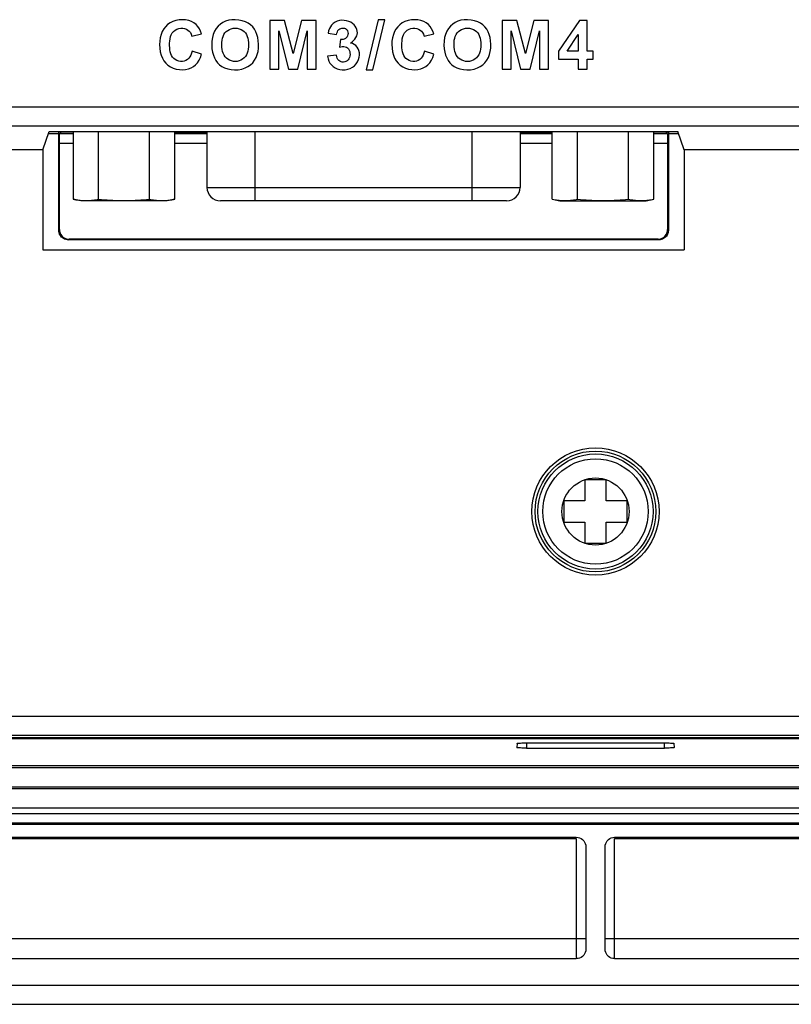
# Model space of a CAD drawing. Extents: x 0 to 1189, y 0 to 841.
# Tile 107 of 125: x 890 to 930, y 272 to 323. Entities that reach past the tile are written whole.
import ezdxf

# ---------------------------------------------------------------- set-up
doc = ezdxf.new("R2010")
doc.units = 0
doc.header["$LTSCALE"] = 65.395
doc.header["$MEASUREMENT"] = 0
for name, color, linetype in [('03___PRT_ALL_CURVES', 7, 'CONTINUOUS'), ('20_ALL_FEATURES', 7, 'CONTINUOUS'), ('7_ALL_FEATURES', 7, 'CONTINUOUS')]:
    doc.layers.add(name, color=color, linetype=linetype)

msp = doc.modelspace()

# ---------------------------------------------------------------- linework, layer by layer
at = {"layer": '03___PRT_ALL_CURVES', "linetype": 'Continuous'}
msp.add_circle((919.78928, 297.74298), 1.75, dxfattribs=at)
at = {"layer": '20_ALL_FEATURES', "linetype": 'Continuous'}
for p, q in [((892.54428, 317.55859), (892.54428, 314.03144)), ((893.86928, 314.03144), (893.86928, 317.55859)), ((896.51928, 314.03144), (896.51928, 317.55859)), ((897.84428, 314.03144), (897.84428, 317.55859)), ((899.52428, 317.55859), (899.52428, 314.64298)), ((902.02428, 317.55859), (902.02428, 314.64298)), ((913.35428, 314.64298), (913.35428, 317.55859)), ((915.85428, 317.55859), (915.85428, 314.64298)), ((917.53428, 314.03144), (917.53428, 317.55859)), ((918.85928, 314.03144), (918.85928, 317.55859)), ((921.50928, 314.03144), (921.50928, 317.55859)), ((922.83428, 314.03144), (922.83428, 317.55859)), ((899.52428, 314.64298), (915.85428, 314.64298)), ((892.94428, 313.94298), (892.54428, 314.03144)), ((897.44428, 313.94298), (892.94428, 313.94298)), ((897.84428, 314.03144), (897.44428, 313.94298)), ((902.02428, 313.94298), (900.22504, 313.94298)), ((915.15394, 313.94298), (913.35428, 313.94298)), ((917.53428, 314.03144), (917.93428, 313.94298)), ((917.93428, 313.94298), (922.43428, 313.94298)), ((922.43428, 313.94298), (922.83428, 314.03144))]:
    msp.add_line(p, q, dxfattribs=at)
for points in [[(892.54428, 314.03144), (892.61761, 314.01571), (892.6911, 314.00166), (892.76474, 313.98928), (892.83866, 313.97847), (892.91273, 313.96933), (892.98661, 313.96218)], [(892.98661, 313.96218), (893.06012, 313.95709), (893.13342, 313.95398), (893.20671, 313.95292), (893.27999, 313.95397), (893.35325, 313.95708), (893.42671, 313.96216), (893.50057, 313.96931), (893.57463, 313.97843), (893.64857, 313.98924), (893.72227, 314.00163), (893.79584, 314.01569), (893.86928, 314.03144)], [(893.86928, 314.03144), (894.01594, 314.01571), (894.16291, 314.00166), (894.3102, 313.98928), (894.45804, 313.97847), (894.60619, 313.96933), (894.75395, 313.96218), (894.90095, 313.95709), (895.04756, 313.95398), (895.19415, 313.95292), (895.34069, 313.95397), (895.48721, 313.95708), (895.63415, 313.96216), (895.78186, 313.96931), (895.92999, 313.97843), (896.07786, 313.98924), (896.22526, 314.00163), (896.3724, 314.01569), (896.51928, 314.03144)], [(896.51928, 314.03144), (896.59261, 314.01571), (896.6661, 314.00166), (896.73974, 313.98928), (896.81366, 313.97847), (896.88773, 313.96933), (896.96161, 313.96218), (897.03512, 313.95709), (897.10842, 313.95398), (897.18171, 313.95292), (897.25499, 313.95397), (897.32825, 313.95708), (897.40171, 313.96216)], [(897.40171, 313.96216), (897.47557, 313.96931), (897.54963, 313.97843), (897.62357, 313.98924), (897.69727, 314.00163), (897.77084, 314.01569), (897.84428, 314.03144)], [(917.53428, 314.03144), (917.6076, 314.01571), (917.68109, 314.00166), (917.75473, 313.98928), (917.82865, 313.97847), (917.90272, 313.96934), (917.9766, 313.96218)], [(917.9766, 313.96218), (918.05011, 313.95709), (918.12341, 313.95398), (918.1967, 313.95292), (918.26998, 313.95397), (918.34324, 313.95707), (918.4167, 313.96216), (918.49056, 313.9693), (918.56462, 313.97843), (918.63856, 313.98924), (918.71226, 314.00163), (918.78583, 314.01569), (918.85928, 314.03144)], [(918.85928, 314.03144), (919.00593, 314.01571), (919.1529, 314.00166), (919.30018, 313.98928), (919.44802, 313.97847), (919.59617, 313.96934), (919.74393, 313.96218), (919.89093, 313.95709), (920.03754, 313.95398), (920.18413, 313.95292), (920.33067, 313.95397), (920.47719, 313.95707), (920.62413, 313.96216), (920.77184, 313.9693), (920.91997, 313.97843), (921.06784, 313.98924), (921.21524, 314.00163), (921.36239, 314.01569), (921.50928, 314.03144)], [(921.50928, 314.03144), (921.5826, 314.01571), (921.65609, 314.00166), (921.72973, 313.98928), (921.80365, 313.97847), (921.87772, 313.96934), (921.9516, 313.96218), (922.02511, 313.95709), (922.09841, 313.95398), (922.1717, 313.95292), (922.24498, 313.95397), (922.31824, 313.95707), (922.3917, 313.96216)], [(922.3917, 313.96216), (922.46556, 313.9693), (922.53962, 313.97843), (922.61356, 313.98924), (922.68726, 314.00163), (922.76083, 314.01569), (922.83428, 314.03144)]]:
    msp.add_lwpolyline(points, dxfattribs=at)
for centre, start, end in [((900.22428, 314.64298), 180, 270), ((915.15428, 314.64298), 270, 0)]:
    msp.add_arc(centre, 0.7, start, end, dxfattribs=at)
at = {"layer": '7_ALL_FEATURES', "linetype": 'Continuous'}
for p, q in [((903.56454, 323.34138), (902.80074, 323.34138)), ((902.80074, 323.34138), (902.80074, 320.81548)), ((904.01584, 321.61868), (903.56454, 323.34138)), ((904.46194, 323.34138), (904.01584, 321.61868)), ((905.22744, 323.34138), (904.46194, 323.34138)), ((905.22744, 320.81548), (905.22744, 323.34138)), ((908.44644, 323.38368), (907.82034, 320.77318)), ((908.17914, 320.77318), (908.80874, 323.38368)), ((908.80874, 323.38368), (908.44644, 323.38368)), ((915.67964, 323.34138), (914.91584, 323.34138)), ((914.91584, 323.34138), (914.91584, 320.81548)), ((916.13094, 321.61868), (915.67964, 323.34138)), ((916.57704, 323.34138), (916.13094, 321.61868)), ((917.34264, 323.34138), (916.57704, 323.34138)), ((917.34264, 320.81548), (917.34264, 323.34138)), ((918.94714, 323.35198), (917.85804, 321.74508)), ((919.35274, 323.35198), (918.94714, 323.35198)), ((919.35274, 321.74678), (919.35274, 323.35198)), ((898.73464, 322.52648), (899.23764, 322.64638)), ((903.27204, 320.81548), (903.27374, 322.80398)), ((903.27374, 322.80398), (903.76784, 320.81548)), ((904.25794, 320.81548), (904.75444, 322.80398)), ((904.75444, 322.80398), (904.75614, 320.81548)), ((905.84484, 322.69048), (906.28804, 322.61468)), ((910.84984, 322.52648), (911.35274, 322.64638)), ((915.38714, 320.81548), (915.38894, 322.80398)), ((915.38894, 322.80398), (915.88304, 320.81548)), ((916.37314, 320.81548), (916.86954, 322.80398)), ((916.86954, 322.80398), (916.87124, 320.81548)), ((918.30944, 321.74678), (918.88494, 322.60938)), ((918.88494, 322.60938), (918.88494, 321.74678)), ((906.48214, 322.34658), (906.42864, 321.95378)), ((899.24474, 321.59508), (898.75234, 321.74678)), ((906.27754, 321.54218), (905.80974, 321.48518)), ((911.35984, 321.59508), (910.86744, 321.74678)), ((917.85804, 321.74508), (917.85804, 321.32348)), ((918.88494, 321.74678), (918.30944, 321.74678)), ((919.66574, 321.74678), (919.35274, 321.74678)), ((919.66574, 321.32348), (919.66574, 321.74678)), ((917.85804, 321.32348), (918.88494, 321.32348)), ((918.88494, 321.32348), (918.88494, 320.81548)), ((919.35274, 321.32348), (919.66574, 321.32348)), ((919.35274, 320.81548), (919.35274, 321.32348)), ((902.80074, 320.81548), (903.27204, 320.81548)), ((903.76784, 320.81548), (904.25794, 320.81548)), ((904.75614, 320.81548), (905.22744, 320.81548)), ((907.82034, 320.77318), (908.17914, 320.77318)), ((914.91584, 320.81548), (915.38714, 320.81548)), ((915.88304, 320.81548), (916.37314, 320.81548)), ((916.87124, 320.81548), (917.34264, 320.81548)), ((918.88494, 320.81548), (919.35274, 320.81548)), ((804.56443, 318.8469), (1017.68391, 318.8469)), ((804.56443, 317.84827), (1018.1833, 317.84827)), ((890.96767, 316.59298), (891.28928, 317.55859)), ((891.28928, 317.55859), (924.08928, 317.55859)), ((891.78928, 317.44298), (891.28928, 317.44298)), ((891.78928, 312.40275), (891.78928, 317.55859)), ((891.838, 317.45155), (891.89781, 317.51136)), ((891.838, 317.45155), (892.54428, 317.45155)), ((891.89781, 317.55859), (891.89781, 317.51136)), ((892.23502, 317.52412), (892.09486, 317.52146)), ((892.40249, 317.52621), (892.23502, 317.52412)), ((892.54428, 317.52735), (892.40249, 317.52621)), ((897.84428, 317.52851), (899.52428, 317.52851)), ((897.84428, 317.45155), (899.52428, 317.45155)), ((915.85428, 317.52851), (917.53428, 317.52851)), ((915.85428, 317.45155), (917.53428, 317.45155)), ((922.97607, 317.52621), (922.83428, 317.52735)), ((922.83428, 317.45155), (923.54056, 317.45155)), ((923.14354, 317.52412), (922.97607, 317.52621)), ((923.48075, 317.51136), (923.48075, 317.55859)), ((923.54056, 317.45155), (923.48075, 317.51136)), ((923.54663, 317.30207), (923.54799, 317.19867)), ((923.58928, 317.55859), (923.58928, 312.40275)), ((924.08928, 317.44298), (923.58928, 317.44298)), ((924.41089, 316.59298), (924.08928, 317.55859)), ((891.82943, 312.4429), (891.82973, 317.08097)), ((891.82943, 316.95163), (892.54428, 316.95163)), ((891.82973, 317.08097), (891.83057, 317.19867)), ((897.84428, 316.95163), (899.52428, 316.95163)), ((915.85428, 316.95163), (917.53428, 316.95163)), ((922.83428, 316.95163), (923.54913, 316.95163)), ((923.54799, 317.19867), (923.54883, 317.08097)), ((923.54883, 317.08097), (923.54913, 312.4429)), ((890.96767, 316.59298), (888.54011, 316.59298)), ((890.96767, 316.59298), (890.96767, 311.39298)), ((930.96767, 316.59298), (924.41089, 316.59298)), ((924.41089, 316.59298), (924.41089, 311.39298)), ((902.02428, 314.64298), (902.02428, 313.94298)), ((913.35428, 313.94298), (913.35428, 314.64298)), ((915.15426, 313.94298), (900.2243, 313.94298)), ((891.78928, 312.40275), (891.82943, 312.4429)), ((923.58928, 312.40275), (923.54913, 312.4429)), ((892.2892, 311.90283), (892.32935, 311.94298)), ((923.08936, 311.90283), (892.2892, 311.90283)), ((923.04921, 311.94298), (892.32935, 311.94298)), ((923.08936, 311.90283), (923.04921, 311.94298)), ((890.96767, 311.39298), (924.41089, 311.39298)), ((920.33928, 299.39298), (919.23928, 299.39298)), ((919.23928, 299.39298), (919.23928, 298.29298)), ((920.33928, 298.29298), (920.33928, 299.39298)), ((919.23928, 298.29298), (918.13928, 298.29298)), ((918.13928, 298.29298), (918.13928, 297.19298)), ((921.43928, 298.29298), (920.33928, 298.29298)), ((921.43928, 297.19298), (921.43928, 298.29298)), ((918.13928, 297.19298), (919.23928, 297.19298)), ((919.23928, 297.19298), (919.23928, 296.09298)), ((920.33928, 297.19298), (921.43928, 297.19298)), ((920.33928, 296.09298), (920.33928, 297.19298)), ((919.23928, 296.09298), (920.33928, 296.09298)), ((1023.55645, 287.05823), (816.02211, 287.05823)), ((1023.55645, 286.0596), (816.02211, 286.0596)), ((1038.57915, 285.88391), (800.99941, 285.88391)), ((1037.57915, 285.93632), (801.99941, 285.93632)), ((915.69659, 285.65294), (915.69276, 285.43338)), ((916.19697, 285.67911), (916.19223, 285.40716)), ((916.19697, 285.67911), (923.38159, 285.67911)), ((923.38633, 285.40716), (923.38219, 285.64421)), ((923.88197, 285.65294), (923.8858, 285.43338)), ((916.19223, 285.40716), (923.38633, 285.40716)), ((923.477, 285.40765), (923.38633, 285.40716)), ((774.53174, 284.49298), (1065.04682, 284.49298)), ((774.53174, 284.39298), (1065.04682, 284.39298)), ((774.53174, 283.39298), (1065.04682, 283.39298)), ((774.53174, 283.29298), (1065.04682, 283.29298)), ((774.53174, 282.29298), (1065.04682, 282.29298)), ((774.53174, 281.99298), (1065.04682, 281.99298)), ((1065.03928, 281.49298), (774.53928, 281.49298)), ((1065.03928, 281.42839), (774.53928, 281.42839)), ((870.78928, 280.75756), (918.78928, 280.75756)), ((870.78928, 280.69298), (918.78928, 280.69298)), ((918.78928, 280.69298), (918.78928, 274.48645)), ((920.78928, 280.75756), (968.78928, 280.75756)), ((920.78928, 280.69298), (968.78928, 280.69298)), ((920.78928, 274.47583), (920.78928, 280.69298)), ((919.28928, 280.25749), (919.28928, 274.92847)), ((920.28928, 274.92847), (920.28928, 280.25749)), ((870.28928, 275.47567), (919.28928, 275.47567)), ((920.28928, 275.47567), (969.28928, 275.47567)), ((870.78928, 274.42839), (918.78928, 274.42839)), ((920.78928, 274.42839), (968.78928, 274.42839)), ((761.09878, 273.04676), (1077.47974, 273.04676)), ((762.09884, 272.04813), (1077.47971, 272.04813))]:
    msp.add_line(p, q, dxfattribs=at)
for points in [[(899.23764, 322.64638), (899.19082, 322.78979), (899.12815, 322.9187), (899.04963, 323.0331), (898.95539, 323.13402), (898.84529, 323.22042), (898.71892, 323.28926), (898.57171, 323.34099), (898.40821, 323.37515), (898.24166, 323.38729), (898.07067, 323.37469), (897.89662, 323.34007), (897.73691, 323.28723), (897.59677, 323.21671), (897.47098, 323.12798), (897.36124, 323.02319), (897.26789, 322.90205), (897.19059, 322.76484), (897.13005, 322.61456), (897.08598, 322.44883), (897.05867, 322.27004), (897.04968, 322.08829), (897.05994, 321.90098), (897.08851, 321.71071), (897.13419, 321.53544)], [(897.62292, 322.50286), (897.66166, 322.60422), (897.71205, 322.69746), (897.77578, 322.77713), (897.85653, 322.84244), (897.95062, 322.89418), (898.04876, 322.9292), (898.15169, 322.94627), (898.25866, 322.94662), (898.35818, 322.93079), (898.44793, 322.89788), (898.53022, 322.8488), (898.60049, 322.7868), (898.65723, 322.71295), (898.70194, 322.62618), (898.73464, 322.52648)], [(902.21493, 322.10391), (902.20087, 322.28825), (902.17209, 322.45924), (902.12859, 322.61689), (902.07139, 322.76151), (901.99947, 322.8928), (901.90975, 323.0098), (901.80082, 323.11304), (901.67409, 323.20201), (901.5307, 323.27413), (901.36455, 323.33003), (901.18175, 323.36908), (901.00172, 323.38692), (900.82761, 323.38182), (900.65628, 323.35551), (900.49779, 323.30878), (900.35492, 323.24108), (900.22489, 323.15297), (900.10937, 323.04692), (900.00719, 322.92287), (899.91952, 322.78088), (899.85157, 322.62364), (899.80507, 322.45207), (899.7783, 322.26524), (899.77124, 322.06318)], [(900.29524, 322.08018), (900.2972, 322.19905), (900.30921, 322.31141), (900.33125, 322.41725), (900.36277, 322.51781), (900.40433, 322.61185), (900.45763, 322.69567), (900.52431, 322.76899), (900.60272, 322.83208), (900.68968, 322.882), (900.78697, 322.91847), (900.89279, 322.94176), (900.99852, 322.94977), (901.10421, 322.941), (901.20981, 322.91695), (901.30652, 322.88001), (901.39235, 322.82997), (901.4693, 322.76704), (901.53452, 322.69423), (901.58638, 322.6113), (901.6265, 322.51848), (901.65688, 322.41947), (901.67817, 322.31549), (901.68973, 322.20531), (901.69154, 322.08893)], [(906.1091, 323.18956), (906.02704, 323.11007), (905.95933, 323.02), (905.90681, 322.92075), (905.86865, 322.81091), (905.84484, 322.69048)], [(907.00484, 322.17188), (907.09579, 322.235), (907.17384, 322.30288), (907.23899, 322.37551), (907.29181, 322.45416), (907.33173, 322.53756), (907.357, 322.62194), (907.36717, 322.7067), (907.3627, 322.79243), (907.34321, 322.8772), (907.30825, 322.96263), (907.25826, 323.04709), (907.19422, 323.12379), (907.11509, 323.19241), (907.02189, 323.25327), (906.91872, 323.30047), (906.80304, 323.3332), (906.67738, 323.35226), (906.55338, 323.35423), (906.43153, 323.33722), (906.31134, 323.30313), (906.20301, 323.25414), (906.1091, 323.18956)], [(906.28804, 322.61468), (906.30163, 322.69258), (906.32427, 322.76071), (906.35596, 322.81905), (906.39847, 322.86838), (906.45004, 322.90793), (906.50534, 322.93542), (906.5654, 322.94975), (906.6292, 322.95201), (906.68828, 322.94324), (906.74149, 322.92325), (906.78998, 322.89223), (906.82881, 322.85174), (906.85707, 322.79948), (906.87566, 322.73775), (906.88234, 322.67504), (906.87567, 322.61111)], [(911.35274, 322.64638), (911.30592, 322.78979), (911.24325, 322.9187), (911.16473, 323.0331), (911.07049, 323.13402), (910.96039, 323.22042), (910.83402, 323.28926), (910.68681, 323.34099), (910.52333, 323.37515), (910.35679, 323.3873), (910.18579, 323.37468), (910.01174, 323.34004), (909.85202, 323.28719), (909.71187, 323.21665), (909.58607, 323.12788), (909.47632, 323.02305), (909.38296, 322.90187), (909.30565, 322.76462), (909.24512, 322.6143), (909.20109, 322.44853), (909.17383, 322.26969), (909.16488, 322.08791), (909.17518, 321.90059), (909.2038, 321.71033), (909.24951, 321.53509)], [(909.73807, 322.50273), (909.77676, 322.60409), (909.82708, 322.69734), (909.89076, 322.77702), (909.97148, 322.84236), (910.06556, 322.89412), (910.16371, 322.92916), (910.26667, 322.94626), (910.3737, 322.94663), (910.47327, 322.93081), (910.56305, 322.89792), (910.64537, 322.84884), (910.71566, 322.78683), (910.77241, 322.71298), (910.81714, 322.62619), (910.84984, 322.52648)], [(914.33014, 322.10396), (914.31607, 322.2883), (914.28729, 322.45929), (914.24378, 322.61694), (914.18657, 322.76157), (914.11464, 322.89285), (914.02491, 323.00984), (913.91597, 323.11308), (913.78923, 323.20204), (913.64582, 323.27416), (913.47965, 323.33004), (913.29683, 323.36909), (913.11679, 323.38693), (912.94266, 323.38182), (912.77132, 323.35549), (912.61282, 323.30876), (912.46995, 323.24105), (912.33993, 323.15292), (912.22442, 323.04687), (912.12225, 322.92282), (912.03459, 322.78083), (911.96667, 322.62361), (911.9202, 322.45204), (911.89346, 322.26523), (911.88644, 322.06318)], [(912.41044, 322.08018), (912.4124, 322.19905), (912.42441, 322.31141), (912.44645, 322.41725), (912.47797, 322.51782), (912.51953, 322.61186), (912.57283, 322.69568), (912.63951, 322.769), (912.71793, 322.83209), (912.80489, 322.88201), (912.90218, 322.91848), (913.008, 322.94177), (913.11372, 322.94977), (913.21941, 322.941), (913.32501, 322.91695), (913.42172, 322.88), (913.50756, 322.82996), (913.58451, 322.76704), (913.64972, 322.69422), (913.70158, 322.61129), (913.7417, 322.51848), (913.77208, 322.41947), (913.79337, 322.31549), (913.80493, 322.20531), (913.80674, 322.08893)], [(898.75234, 321.74678), (898.72355, 321.63595), (898.68473, 321.53733), (898.63589, 321.45091), (898.57648, 321.37585), (898.50705, 321.31299), (898.42919, 321.26494), (898.34074, 321.23189), (898.24387, 321.21366), (898.14669, 321.21222), (898.04809, 321.22969), (897.94918, 321.26395), (897.86144, 321.31073), (897.78869, 321.36986), (897.7271, 321.44151), (897.67663, 321.52184), (897.63847, 321.6104), (897.61144, 321.70763), (897.59191, 321.81102), (897.5788, 321.92167), (897.5732, 322.03847), (897.57484, 322.15557), (897.58216, 322.27384), (897.59672, 322.39241), (897.62292, 322.50286)], [(906.87567, 322.61111), (906.85708, 322.54619), (906.82871, 322.48946), (906.79031, 322.44371), (906.74212, 322.40615), (906.68693, 322.37757), (906.62567, 322.35825), (906.55741, 322.34792), (906.48214, 322.34658)], [(910.86744, 321.74678), (910.83867, 321.63592), (910.79987, 321.53727), (910.75103, 321.45085), (910.69162, 321.37578), (910.62217, 321.31293), (910.54428, 321.26489), (910.45579, 321.23186), (910.35887, 321.21365), (910.26165, 321.21224), (910.16303, 321.22973), (910.06411, 321.26403), (909.97637, 321.31083), (909.90366, 321.36997), (909.84214, 321.44162), (909.79173, 321.52193), (909.75361, 321.61047), (909.72661, 321.70769), (909.70711, 321.81105), (909.69401, 321.92166), (909.6884, 322.03842), (909.69004, 322.15549), (909.69735, 322.27373), (909.71189, 322.39228), (909.73807, 322.50273)], [(899.77124, 322.06318), (899.78537, 321.87337), (899.81436, 321.69797), (899.8582, 321.53698), (899.91647, 321.39016), (899.9896, 321.25776), (900.07886, 321.14053), (900.18424, 321.03826), (900.30575, 320.95116), (900.44467, 320.88063), (900.60639, 320.82488), (900.78552, 320.78571), (900.96721, 320.76983), (901.15287, 320.78074), (901.34108, 320.81495), (901.51276, 320.86874), (901.66203, 320.94203), (901.79477, 321.0349), (901.90953, 321.14386), (902.00595, 321.26868), (902.0844, 321.4096), (902.14455, 321.56386), (902.1863, 321.73054), (902.20977, 321.91056), (902.21493, 322.10391)], [(901.69154, 322.08893), (901.68964, 321.96866), (901.67752, 321.85488), (901.65517, 321.74757), (901.62305, 321.64543), (901.5807, 321.54977), (901.5268, 321.46457), (901.45933, 321.39016), (901.3803, 321.32621), (901.29447, 321.27564), (901.20131, 321.23885), (901.10135, 321.21544), (901.00093, 321.20708), (900.89971, 321.21499), (900.79803, 321.23795), (900.7033, 321.27402), (900.61645, 321.32358), (900.53654, 321.38624), (900.46825, 321.45892), (900.41373, 321.54129), (900.37084, 321.63367), (900.33772, 321.73396), (900.31378, 321.84146), (900.29962, 321.95686), (900.29524, 322.08018)], [(906.42864, 321.95378), (906.50751, 321.97844), (906.58331, 321.99045), (906.65605, 321.98981), (906.728, 321.97603), (906.79689, 321.94959), (906.85587, 321.91198), (906.90308, 321.86229), (906.94039, 321.80144), (906.96654, 321.73368), (906.98115, 321.65681), (906.9846, 321.57305), (906.97675, 321.49324), (906.95682, 321.41866), (906.92558, 321.34805), (906.88525, 321.28845), (906.83432, 321.24162), (906.7743, 321.2058), (906.71187, 321.18274)], [(907.45004, 321.77358), (907.40934, 321.87134), (907.35181, 321.95951), (907.28212, 322.03405), (907.20185, 322.09362), (907.10942, 322.13956), (907.00484, 322.17188)], [(911.88644, 322.06318), (911.90058, 321.87336), (911.92957, 321.69796), (911.97342, 321.53697), (912.03169, 321.39015), (912.10482, 321.25775), (912.19407, 321.14052), (912.29945, 321.03824), (912.42097, 320.95115), (912.5599, 320.88062), (912.72163, 320.82488), (912.90077, 320.7857), (913.08247, 320.76983), (913.26813, 320.78075), (913.45635, 320.81496), (913.62803, 320.86876), (913.77729, 320.94205), (913.91002, 321.03493), (914.02477, 321.14391), (914.12117, 321.26873), (914.19959, 321.40966), (914.25973, 321.56392), (914.30148, 321.7306), (914.32495, 321.91061), (914.33014, 322.10396)], [(913.80674, 322.08893), (913.80484, 321.96866), (913.79272, 321.85488), (913.77038, 321.74758), (913.73825, 321.64544), (913.69591, 321.54979), (913.64201, 321.46458), (913.57454, 321.39018), (913.49551, 321.32622), (913.40969, 321.27564), (913.31652, 321.23885), (913.21655, 321.21544), (913.11613, 321.20708), (913.01491, 321.21499), (912.91323, 321.23795), (912.81851, 321.27402), (912.73165, 321.32358), (912.65174, 321.38624), (912.58345, 321.45891), (912.52894, 321.54128), (912.48604, 321.63367), (912.45293, 321.73396), (912.42898, 321.84146), (912.41482, 321.95686), (912.41044, 322.08018)], [(897.13419, 321.53544), (897.19678, 321.38017), (897.27646, 321.2399), (897.37258, 321.11757), (897.48644, 321.01387), (897.61673, 320.9281), (897.75891, 320.86106), (897.91735, 320.81242), (898.08767, 320.7825), (898.25222, 320.77309), (898.40711, 320.78504), (898.55624, 320.81749), (898.69364, 320.86961), (898.81789, 320.94107), (898.93042, 321.0322), (899.02954, 321.14315), (899.11468, 321.27398), (899.18642, 321.42462), (899.24474, 321.59508)], [(905.80974, 321.48518), (905.8384, 321.35106), (905.88179, 321.22988), (905.93993, 321.12164), (906.01336, 321.02534), (906.10154, 320.94198), (906.20277, 320.87453), (906.31946, 320.82259), (906.44922, 320.78657), (906.58312, 320.77055), (906.7237, 320.77675), (906.86844, 320.80296), (907.00084, 320.84673), (907.11679, 320.90896), (907.2204, 320.98874), (907.30759, 321.08093), (907.378, 321.18792), (907.43199, 321.30732), (907.4665, 321.42681), (907.47961, 321.54553), (907.47324, 321.66435), (907.45004, 321.77358)], [(906.71187, 321.18274), (906.64728, 321.17291), (906.58028, 321.17585), (906.51689, 321.19189), (906.45714, 321.22194), (906.40099, 321.26508), (906.35437, 321.31892), (906.31923, 321.38265), (906.29363, 321.45707), (906.27754, 321.54218)], [(909.24951, 321.53509), (909.31213, 321.37986), (909.39184, 321.23965), (909.48798, 321.11735), (909.60187, 321.01369), (909.73219, 320.92796), (909.87438, 320.86095), (910.03282, 320.81235), (910.20313, 320.78247), (910.36767, 320.77309), (910.52253, 320.78506), (910.67161, 320.81753), (910.80896, 320.86966), (910.93317, 320.94113), (911.04566, 321.03226), (911.14474, 321.14321), (911.22985, 321.27402), (911.30155, 321.42464), (911.35984, 321.59508)], [(891.83057, 317.19867), (891.83193, 317.30207), (891.83277, 317.34478), (891.83371, 317.3817), (891.83471, 317.41102), (891.83575, 317.43213), (891.83685, 317.44564), (891.838, 317.45155)], [(892.09486, 317.52146), (892.03786, 317.51996), (891.9894, 317.51835), (891.95101, 317.51668), (891.92321, 317.51496), (891.90547, 317.51319), (891.89781, 317.51136)], [(923.48075, 317.51136), (923.47309, 317.51319), (923.45535, 317.51496), (923.42755, 317.51668), (923.38916, 317.51835), (923.3407, 317.51996), (923.2837, 317.52146), (923.14354, 317.52412)], [(923.54056, 317.45155), (923.54171, 317.44564), (923.54281, 317.43213), (923.54385, 317.41102), (923.54485, 317.3817), (923.54579, 317.34478), (923.54663, 317.30207)], [(892.2892, 311.90283), (892.22219, 311.9077), (892.15841, 311.92039), (892.09787, 311.94089), (892.03966, 311.9698), (891.98469, 312.00654), (891.93569, 312.04925), (891.89298, 312.09824), (891.85625, 312.15321), (891.82733, 312.21142), (891.80684, 312.27196), (891.79415, 312.33574), (891.78928, 312.40275)], [(891.82943, 312.4429), (891.8343, 312.37588), (891.84698, 312.31211), (891.86748, 312.25157), (891.8964, 312.19336), (891.93313, 312.13839), (891.97584, 312.08939), (892.02483, 312.04668), (892.07981, 312.00995), (892.13802, 311.98103), (892.19856, 311.96054), (892.26233, 311.94785), (892.32935, 311.94298)], [(923.04921, 311.94298), (923.11623, 311.94785), (923.18, 311.96054), (923.24054, 311.98103), (923.29875, 312.00995), (923.35373, 312.04668), (923.40272, 312.08939), (923.44543, 312.13839), (923.48216, 312.19336), (923.51108, 312.25157), (923.53157, 312.31211), (923.54426, 312.37588), (923.54913, 312.4429)], [(923.58928, 312.40275), (923.58441, 312.33574), (923.57172, 312.27196), (923.55122, 312.21142), (923.52231, 312.15321), (923.48557, 312.09824), (923.44286, 312.04925), (923.39387, 312.00654), (923.3389, 311.96981), (923.28069, 311.94089), (923.22015, 311.92039), (923.15637, 311.9077), (923.08936, 311.90283)], [(915.69659, 285.65294), (915.70611, 285.65769), (915.72852, 285.66205), (915.76381, 285.66603), (915.81381, 285.66971), (915.87669, 285.67299), (915.94699, 285.67561), (916.0229, 285.67745), (916.10622, 285.67862), (916.19697, 285.67911)], [(923.38159, 285.67911), (923.47233, 285.67862), (923.55566, 285.67745), (923.63157, 285.67561), (923.70187, 285.67299), (923.76475, 285.66971), (923.81475, 285.66603), (923.85004, 285.66205), (923.87244, 285.65769), (923.88197, 285.65294)], [(916.19223, 285.40716), (916.10156, 285.40765), (916.01832, 285.40882), (915.94251, 285.41066), (915.87231, 285.41328), (915.80953, 285.41657), (915.75964, 285.42026), (915.72446, 285.42424), (915.70217, 285.42861), (915.69276, 285.43338)], [(923.8858, 285.43338), (923.87639, 285.42861), (923.8541, 285.42424), (923.81892, 285.42026), (923.76903, 285.41657), (923.70625, 285.41328), (923.63605, 285.41066), (923.56024, 285.40882), (923.477, 285.40765)], [(918.78928, 280.75756), (918.88005, 280.74813), (918.96338, 280.7258), (919.03927, 280.69057), (919.10953, 280.64064), (919.17235, 280.57781), (919.22228, 280.50754), (919.25751, 280.43163), (919.27984, 280.34828), (919.28928, 280.25749)], [(920.28928, 280.25749), (920.29872, 280.34828), (920.32105, 280.43163), (920.35628, 280.50754), (920.40621, 280.57781), (920.46903, 280.64064), (920.53929, 280.69057), (920.61518, 280.7258), (920.69851, 280.74813), (920.78928, 280.75756)], [(919.28928, 274.92847), (919.27984, 274.83767), (919.25751, 274.75432), (919.22228, 274.67842), (919.17235, 274.60814), (919.10953, 274.54532), (919.03927, 274.49538), (918.96338, 274.46016), (918.88005, 274.43783), (918.78928, 274.42839)], [(920.78928, 274.42839), (920.69851, 274.43783), (920.61518, 274.46016), (920.53929, 274.49538), (920.46903, 274.54532), (920.40621, 274.60814), (920.35628, 274.67842), (920.32105, 274.75432), (920.29872, 274.83767), (920.28928, 274.92847)]]:
    msp.add_lwpolyline(points, dxfattribs=at)
for radius in [3.31982, 3.15, 3, 2.75, 1.75]:
    msp.add_circle((919.78928, 297.74298), radius, dxfattribs=at)

doc.saveas('drawing.dxf')
